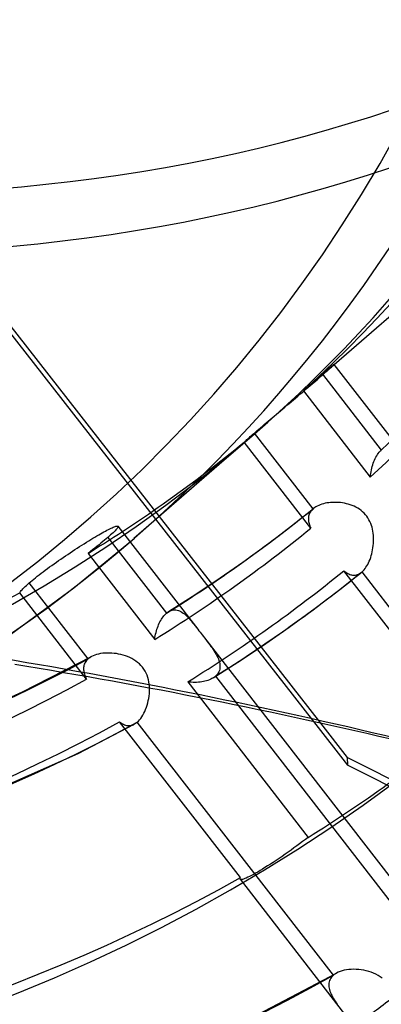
# Model space of a CAD drawing. Header units: millimetres. Extents: x -216 to 210, y -272 to 267.
# Tile 55 of 87: x 39 to 47, y -49 to -27. Entities that reach past the tile are written whole.
import ezdxf

# ---------------------------------------------------------------- set-up
doc = ezdxf.new("R2010")
doc.units = ezdxf.units.MM
doc.layers.add('MAIN-1', color=7, linetype='Continuous')

msp = doc.modelspace()

# ---------------------------------------------------------------- linework, layer by layer
at = {"layer": 'MAIN-1'}
for p, q in [((30.82071219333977, -23.81994631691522), (45.59064632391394, -42.7016688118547)), ((58.4126479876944, -24.00350437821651), (45.71269422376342, -35.00199057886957)), ((31.13241073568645, -24.05777242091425), (45.74252212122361, -42.73517926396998)), ((45.88185879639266, -34.83502921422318), (45.85252658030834, -34.86015298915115)), ((45.87521344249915, -34.85998365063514), (45.90257943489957, -34.83574697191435)), ((45.90927120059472, -34.81167258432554), (45.88185879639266, -34.83502921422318)), ((45.90257943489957, -34.83574697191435), (45.92780581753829, -34.81327235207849)), ((45.93458361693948, -34.7902381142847), (45.90927120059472, -34.81167258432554)), ((45.92780581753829, -34.81327235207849), (45.95070847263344, -34.7927213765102)), ((45.95760875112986, -34.77088647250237), (45.93458361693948, -34.7902381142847)), ((45.95070847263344, -34.7927213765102), (45.97116448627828, -34.77421383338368)), ((45.97816121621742, -34.75377337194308), (45.95760875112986, -34.77088647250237)), ((45.97116448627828, -34.77421383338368), (45.98916027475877, -34.75777002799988)), ((45.9960546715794, -34.73905204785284), (45.97816121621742, -34.75377337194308)), ((45.98916027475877, -34.75777002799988), (46.00469274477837, -34.74340448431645)), ((46.01119885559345, -34.72679665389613), (45.9960546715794, -34.73905204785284)), ((46.00469274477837, -34.74340448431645), (46.01776871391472, -34.73112798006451)), ((46.02360149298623, -34.71698078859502), (46.01119885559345, -34.72679665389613)), ((46.01776871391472, -34.73112798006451), (46.02838083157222, -34.72095160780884)), ((46.03329299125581, -34.7095680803), (46.02360149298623, -34.71698078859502)), ((46.02838083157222, -34.72095160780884), (46.03653826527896, -34.71288792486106)), ((46.04029289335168, -34.70452342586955), (46.03329299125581, -34.7095680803)), ((46.03653826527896, -34.71288792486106), (46.04223131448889, -34.70694624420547)), ((46.04462499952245, -34.70181515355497), (46.04029289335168, -34.70452342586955)), ((46.04223131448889, -34.70694624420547), (46.04547319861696, -34.7031391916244)), ((46.04631311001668, -34.70140828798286), (46.04462499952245, -34.70181515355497)), ((46.04547319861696, -34.7031391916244), (46.04631311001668, -34.70140828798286)), ((46.0463575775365, -34.70128016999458), (47.84238216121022, -37.01577330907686)), ((45.63855761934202, -35.04610391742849), (45.59611312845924, -35.08332578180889)), ((45.59969055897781, -35.09942192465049), (45.63917090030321, -35.06547006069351)), ((45.67928879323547, -35.01045222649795), (45.63855761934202, -35.04610391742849)), ((45.63917090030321, -35.06547006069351), (45.67681642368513, -35.03301365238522)), ((45.67681642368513, -35.03301365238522), (45.71249270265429, -35.00216365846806)), ((45.71802399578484, -34.97663214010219), (45.67928879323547, -35.01045222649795)), ((45.71249270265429, -35.00216365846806), (45.74789439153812, -34.97145243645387)), ((45.75460334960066, -34.94478746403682), (45.71802399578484, -34.97663214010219)), ((45.74789439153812, -34.97145243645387), (45.78204218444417, -34.94172271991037)), ((45.78885945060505, -34.91506368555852), (45.75460334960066, -34.94478746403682)), ((45.78204218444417, -34.94172271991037), (45.81476517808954, -34.91312999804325)), ((45.82146610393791, -34.88688336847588), (45.78885945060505, -34.91506368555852)), ((45.78886068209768, -34.91506424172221), (47.11002113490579, -36.61761086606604)), ((45.81476517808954, -34.91312999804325), (45.84588065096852, -34.88583185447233)), ((45.85252658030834, -34.86015298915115), (45.82146610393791, -34.88688336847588)), ((45.84588065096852, -34.88583185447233), (45.87521344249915, -34.85998365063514)), ((45.33284807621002, -35.32723310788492), (45.38012471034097, -35.28704262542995)), ((45.41070102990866, -35.2467762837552), (45.3615691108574, -35.29023972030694)), ((45.36163020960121, -35.29018334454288), (46.86185338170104, -37.22348364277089)), ((45.38012471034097, -35.28704262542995), (45.42648598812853, -35.2475701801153)), ((45.45893696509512, -35.20415816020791), (45.41070102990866, -35.2467762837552)), ((45.42648598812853, -35.2475701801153), (45.47177619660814, -35.2089393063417)), ((45.50602321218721, -35.16261384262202), (45.45893696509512, -35.20415816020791)), ((45.47177619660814, -35.2089393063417), (45.51584013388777, -35.17128579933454)), ((45.55176283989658, -35.12232654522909), (45.50602321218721, -35.16261384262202)), ((45.51584013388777, -35.17128579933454), (45.55852920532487, -35.13473745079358)), ((45.59611312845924, -35.08332578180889), (45.55176283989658, -35.12232654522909)), ((45.55852920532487, -35.13473745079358), (45.59969055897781, -35.09942192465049)), ((45.08985627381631, -35.53311076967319), (45.13862250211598, -35.49186036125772)), ((45.13862250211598, -35.49186036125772), (45.18751594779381, -35.4504715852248)), ((45.18751594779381, -35.4504715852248), (45.23633075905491, -35.40912287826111)), ((45.23633075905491, -35.40912287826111), (45.28484735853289, -35.36798651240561)), ((45.28484735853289, -35.36798651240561), (45.33284807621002, -35.32723310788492)), ((47.10208606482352, -36.62467239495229), (48.4310361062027, -35.33852313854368)), ((44.80321939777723, -35.77540396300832), (44.8511093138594, -35.7349092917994)), ((44.8511093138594, -35.7349092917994), (44.89889828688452, -35.69451872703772)), ((44.89889828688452, -35.69451872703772), (44.94636636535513, -35.65440002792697)), ((44.94636636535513, -35.65440002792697), (44.99357335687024, -35.61450548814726)), ((44.99357335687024, -35.61450548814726), (45.04143684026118, -35.57405053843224)), ((45.04143684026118, -35.57405053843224), (45.08985627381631, -35.53311076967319)), ((44.56981566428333, -35.97318714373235), (44.61496483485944, -35.93484481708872)), ((44.61496483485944, -35.93484481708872), (44.66109960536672, -35.89571773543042)), ((44.66109960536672, -35.89571773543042), (44.70799576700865, -35.85598674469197)), ((44.70799576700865, -35.85598674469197), (44.75544188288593, -35.81581985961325)), ((44.75544188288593, -35.81581985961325), (44.80321939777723, -35.77540396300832)), ((44.294357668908, -36.20880753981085), (44.32841371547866, -36.17945768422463)), ((44.32841371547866, -36.17945768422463), (44.36446175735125, -36.14848485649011)), ((44.36446175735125, -36.14848485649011), (44.40235925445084, -36.11599547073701)), ((44.40235925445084, -36.11599547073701), (44.44198018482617, -36.08211062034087)), ((44.44198018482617, -36.08211062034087), (44.48318340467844, -36.04693602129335)), ((44.48318340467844, -36.04693602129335), (44.52584054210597, -36.01059098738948)), ((44.52584054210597, -36.01059098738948), (44.56981566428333, -35.97318714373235)), ((44.20531393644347, -36.30741822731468), (41.56218887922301, -38.59643167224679)), ((44.05946839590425, -36.41558657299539), (44.07667294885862, -36.39991205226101)), ((44.07667294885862, -36.39991205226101), (44.09656552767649, -36.38200059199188)), ((44.09656552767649, -36.38200059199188), (44.11876596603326, -36.36217797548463)), ((44.11876596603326, -36.36217797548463), (44.14370972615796, -36.3401040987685)), ((44.14370972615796, -36.3401040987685), (44.17060528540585, -36.3164319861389)), ((44.17060528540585, -36.3164319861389), (44.19947249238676, -36.29115525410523)), ((44.19947249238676, -36.29115525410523), (44.23013638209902, -36.2644315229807)), ((44.23013638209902, -36.2644315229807), (44.2624196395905, -36.23641663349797)), ((45.57923444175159, -37.93336409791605), (44.26241946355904, -36.23641737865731)), ((44.2624196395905, -36.23641663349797), (44.294357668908, -36.20880753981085)), ((45.5291363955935, -38.36791933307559), (44.03318653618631, -36.44012594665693)), ((44.03337934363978, -36.43996116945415), (44.04504638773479, -36.42893361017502)), ((44.04504638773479, -36.42893361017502), (44.05946839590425, -36.41558657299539)), ((47.10332451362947, -36.62354547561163), (47.10465832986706, -36.62233926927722)), ((47.10465832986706, -36.62233926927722), (47.10599544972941, -36.62114392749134)), ((47.10599544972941, -36.62114392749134), (47.10733682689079, -36.61995862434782)), ((47.10733682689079, -36.61995862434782), (47.10867820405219, -36.61877992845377)), ((47.10867820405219, -36.61877992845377), (47.11002193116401, -36.61761292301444)), ((46.94254517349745, -36.87457763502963), (46.95690065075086, -36.84030330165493)), ((46.95690065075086, -36.84030330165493), (46.97223876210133, -36.80730592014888)), ((46.97223876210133, -36.80730592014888), (46.98849615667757, -36.77575495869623)), ((46.98849615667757, -36.77575495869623), (47.00556482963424, -36.74590940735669)), ((47.00556482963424, -36.74590940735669), (47.02340670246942, -36.71784416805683)), ((47.02340670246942, -36.71784416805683), (47.04199602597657, -36.69162779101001)), ((47.04199602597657, -36.69162779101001), (47.06130940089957, -36.66733060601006)), ((47.06130940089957, -36.66733060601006), (47.08131968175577, -36.64501855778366)), ((47.08131968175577, -36.64501855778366), (47.10199165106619, -36.62475746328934)), ((47.10199165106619, -36.62475746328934), (47.10332451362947, -36.62354547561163)), ((46.87845756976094, -37.10140541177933), (46.88638585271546, -37.06158500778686)), ((46.88638585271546, -37.06158500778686), (46.89545156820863, -37.0224381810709)), ((46.89545156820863, -37.0224381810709), (46.90562528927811, -36.98406105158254)), ((46.90562528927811, -36.98406105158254), (46.91688232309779, -36.94655606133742)), ((46.91688232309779, -36.94655606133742), (46.92919750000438, -36.91002936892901)), ((46.92919750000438, -36.91002936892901), (46.94254517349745, -36.87457763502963)), ((46.86185204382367, -37.22348256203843), (46.86615083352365, -37.18248281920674)), ((46.86615083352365, -37.18248281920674), (46.87169720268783, -37.14175457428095)), ((46.87169720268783, -37.14175457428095), (46.87845756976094, -37.10140541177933)), ((45.09798789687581, -38.31395853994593), (45.58963769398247, -37.92466385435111)), ((45.5792345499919, -37.93336326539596), (45.5600620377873, -37.9511709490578)), ((45.58098161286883, -37.93186119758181), (45.5792345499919, -37.93336326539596)), ((45.58274189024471, -37.93036294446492), (45.58098161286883, -37.93186119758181)), ((45.58451633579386, -37.92887098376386), (45.58274189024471, -37.93036294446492)), ((45.58630825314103, -37.92738296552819), (45.58451633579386, -37.92887098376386)), ((45.58811008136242, -37.92590441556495), (45.58630825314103, -37.92738296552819)), ((45.58992938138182, -37.92442980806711), (45.58811008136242, -37.92590441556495)), ((45.61559733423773, -37.90530479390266), (45.58992938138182, -37.92442980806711)), ((45.64343527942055, -37.8875164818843), (45.61559733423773, -37.90530479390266)), ((45.67334751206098, -37.87109560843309), (45.64343527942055, -37.8875164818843)), ((45.70524493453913, -37.85606160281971), (45.67334751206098, -37.87109560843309)), ((45.73902949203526, -37.84244011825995), (45.70524493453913, -37.85606160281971)), ((45.77461304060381, -37.83025306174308), (45.73902949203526, -37.84244011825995)), ((45.81189275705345, -37.81953021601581), (45.77461304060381, -37.83025306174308)), ((45.8505812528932, -37.81033507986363), (45.81189275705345, -37.81953021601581)), ((45.89047346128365, -37.80272188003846), (45.8505812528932, -37.81033507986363)), ((45.93142800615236, -37.7967026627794), (45.89047346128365, -37.80272188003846)), ((45.97331202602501, -37.79230624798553), (45.93142800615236, -37.7967026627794)), ((46.01598554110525, -37.78955059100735), (45.97331202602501, -37.79230624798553)), ((46.05931664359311, -37.788460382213), (46.01598554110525, -37.78955059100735)), ((46.10316726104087, -37.7890585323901), (46.05931664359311, -37.788460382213)), ((46.14740122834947, -37.79136299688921), (46.10316726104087, -37.7890585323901)), ((46.19191694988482, -37.79541822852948), (46.14740122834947, -37.79136299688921)), ((46.23656790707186, -37.80127223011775), (46.19191694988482, -37.79541822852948)), ((46.28119334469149, -37.80898761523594), (46.23656790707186, -37.80127223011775)), ((46.32564292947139, -37.81861899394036), (46.28119334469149, -37.80898761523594)), ((46.36975450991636, -37.83021646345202), (46.32564292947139, -37.81861899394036)), ((46.41336828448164, -37.84383850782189), (46.36975450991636, -37.83021646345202)), ((46.45633391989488, -37.85954304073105), (46.41336828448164, -37.84383850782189)), ((46.49846893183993, -37.87738530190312), (46.45633391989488, -37.85954304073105)), ((46.53957241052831, -37.89743393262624), (46.49846893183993, -37.87738530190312)), ((46.57948785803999, -37.91974176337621), (46.53957241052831, -37.89743393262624)), ((46.61804174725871, -37.9443743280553), (46.57948785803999, -37.91974176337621)), ((46.65507332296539, -37.97138763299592), (46.61804174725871, -37.9443743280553)), ((45.4730405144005, -38.14202666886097), (45.47275632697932, -38.16582653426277)), ((45.47275632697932, -38.16582653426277), (45.47423064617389, -38.19001510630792)), ((45.47513446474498, -38.118634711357), (45.4730405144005, -38.14202666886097)), ((45.47907904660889, -38.0956641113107), (45.47513446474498, -38.118634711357)), ((45.48492599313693, -38.07314026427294), (45.47907904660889, -38.0956641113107)), ((45.49269631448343, -38.05112814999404), (45.48492599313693, -38.07314026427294)), ((45.50236905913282, -38.02975882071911), (45.49269631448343, -38.05112814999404)), ((45.51394299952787, -38.00905394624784), (45.50236905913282, -38.02975882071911)), ((45.52741506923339, -37.98904237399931), (45.51394299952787, -38.00905394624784)), ((45.54278785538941, -37.9697391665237), (45.52741506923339, -37.98904237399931)), ((45.5600620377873, -37.9511709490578), (45.54278785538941, -37.9697391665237)), ((46.69041096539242, -38.00084225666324), (46.65507332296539, -37.97138763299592)), ((46.72359594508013, -38.03248023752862), (46.69041096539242, -38.00084225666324)), ((46.75433079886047, -38.06603290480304), (46.72359594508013, -38.03248023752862)), ((46.78262932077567, -38.10145909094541), (46.75433079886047, -38.06603290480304)), ((46.80849869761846, -38.13871572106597), (46.78262932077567, -38.10145909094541)), ((46.83194941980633, -38.17777058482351), (46.80849869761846, -38.13871572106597)), ((40.98931695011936, -38.3976047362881), (41.02005384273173, -38.38211127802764)), ((41.02005384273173, -38.38211127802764), (41.04865470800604, -38.36822013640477)), ((41.04865470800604, -38.36822013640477), (41.07494159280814, -38.35603521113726)), ((41.07494159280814, -38.35603521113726), (41.09883391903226, -38.34559821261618)), ((41.09883391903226, -38.34559821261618), (41.12031428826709, -38.33689971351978)), ((41.12031428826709, -38.33689971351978), (41.1393629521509, -38.32993181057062)), ((41.1393629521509, -38.32993181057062), (41.15596963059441, -38.32467942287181)), ((41.17070913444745, -38.38730499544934), (41.15512416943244, -38.40504490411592)), ((41.15596963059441, -38.32467942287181), (41.17011031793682, -38.32113451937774)), ((41.17011031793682, -38.32113451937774), (41.18178038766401, -38.31929135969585)), ((41.18326415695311, -38.37162073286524), (41.17070913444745, -38.38730499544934)), ((41.18178038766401, -38.31929135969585), (41.19095348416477, -38.31913352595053)), ((41.1928134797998, -38.35798700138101), (41.18326415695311, -38.37162073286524)), ((41.19095348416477, -38.31913352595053), (41.19763161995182, -38.32065389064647)), ((41.19941445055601, -38.34640053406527), (41.1928134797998, -38.35798700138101)), ((41.19763161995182, -38.32065389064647), (41.20193704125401, -38.32389545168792)), ((41.20310313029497, -38.3368607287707), (41.19941445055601, -38.34640053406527)), ((41.20193704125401, -38.32389545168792), (41.20392835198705, -38.32935745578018)), ((41.20211812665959, -38.3239510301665), (42.99360993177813, -40.63259979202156)), ((41.20392835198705, -38.32935745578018), (41.20310313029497, -38.3368607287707)), ((44.59870481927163, -38.69389623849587), (45.09798789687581, -38.31395853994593)), ((45.47423064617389, -38.19001510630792), (45.47741786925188, -38.21457922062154)), ((45.47741786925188, -38.21457922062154), (45.4822709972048, -38.23949980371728)), ((45.4822709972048, -38.23949980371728), (45.48874255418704, -38.26476149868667)), ((45.48874255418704, -38.26476149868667), (45.49675063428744, -38.29026688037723)), ((45.49675063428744, -38.29026688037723), (45.50620406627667, -38.31596925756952)), ((45.50620406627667, -38.31596925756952), (45.51702553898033, -38.34185291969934)), ((45.51702553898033, -38.34185291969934), (45.52913678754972, -38.36791950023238)), ((46.85298962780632, -38.2185731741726), (46.83194941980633, -38.17777058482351)), ((46.87148472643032, -38.26071132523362), (46.85298962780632, -38.2185731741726)), ((46.88742058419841, -38.30381095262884), (46.87148472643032, -38.26071132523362)), ((46.90090942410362, -38.34772385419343), (46.88742058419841, -38.30381095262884)), ((46.91205120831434, -38.39228066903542), (46.90090942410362, -38.34772385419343)), ((40.21000832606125, -39.70455823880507), (41.56264808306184, -38.59603234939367)), ((40.59387187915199, -38.62286728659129), (40.64059219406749, -38.59462619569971)), ((40.64059219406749, -38.59462619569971), (40.68568360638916, -38.56768232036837)), ((40.68568360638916, -38.56768232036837), (40.72897960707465, -38.54212304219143)), ((40.72897960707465, -38.54212304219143), (40.77029996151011, -38.51804939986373)), ((40.77029996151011, -38.51804939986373), (40.8100052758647, -38.49525054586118)), ((40.8100052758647, -38.49525054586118), (40.84867412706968, -38.47339795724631)), ((40.84867412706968, -38.47339795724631), (40.88612048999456, -38.45259540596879)), ((40.88612048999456, -38.45259540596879), (40.92216685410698, -38.4329568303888)), ((40.9395807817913, -38.60508554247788), (40.90255741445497, -38.63633292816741)), ((40.92216685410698, -38.4329568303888), (40.95662484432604, -38.41459083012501)), ((40.97397835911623, -38.57556668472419), (40.9395807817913, -38.60508554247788)), ((40.95662484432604, -38.41459083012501), (40.98931695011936, -38.3976047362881)), ((41.00628229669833, -38.54731549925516), (40.97397835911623, -38.57556668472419)), ((40.97397948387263, -38.57556650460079), (42.29079446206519, -40.27251322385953)), ((41.03675403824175, -38.52010682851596), (41.00628229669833, -38.54731549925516)), ((41.06520540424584, -38.49409117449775), (41.03675403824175, -38.52010682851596)), ((41.09145100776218, -38.46942094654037), (41.06520540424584, -38.49409117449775)), ((41.11531258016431, -38.44625611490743), (41.09145100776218, -38.46942094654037)), ((41.13659812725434, -38.4247438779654), (41.11531258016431, -38.44625611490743)), ((41.15512416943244, -38.40504490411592), (41.13659812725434, -38.4247438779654)), ((46.92095771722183, -38.43732645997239), (46.91205120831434, -38.39228066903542)), ((46.92772700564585, -38.48270012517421), (46.92095771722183, -38.43732645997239)), ((46.93247746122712, -38.52823872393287), (46.92772700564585, -38.48270012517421)), ((46.93531231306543, -38.57398306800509), (46.93247746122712, -38.52823872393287)), ((46.93632358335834, -38.62005002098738), (46.93531231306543, -38.57398306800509)), ((40.23594499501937, -38.84847359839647), (40.28908394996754, -38.81401024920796)), ((40.28908394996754, -38.81401024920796), (40.34189764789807, -38.78007849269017)), ((40.34189764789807, -38.78007849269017), (40.39416371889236, -38.74682226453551)), ((40.39416371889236, -38.74682226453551), (40.44566813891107, -38.71437469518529)), ((40.44566813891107, -38.71437469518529), (40.49623765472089, -38.68283663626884)), ((40.49623765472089, -38.68283663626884), (40.54569489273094, -38.65230004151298)), ((40.54569489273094, -38.65230004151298), (40.59387187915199, -38.62286728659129)), ((40.68368515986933, -38.81342863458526), (40.63428348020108, -38.85200577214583)), ((40.73142399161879, -38.77570944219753), (40.68368515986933, -38.81342863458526)), ((40.77748651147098, -38.73891313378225), (40.73142399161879, -38.77570944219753)), ((40.82127745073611, -38.70343278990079), (40.77748651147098, -38.73891313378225)), ((40.86306905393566, -38.66916475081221), (40.82127745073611, -38.70343278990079)), ((40.90255741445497, -38.63633292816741), (40.86306905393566, -38.66916475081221)), ((44.00150981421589, -39.12739888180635), (44.59870481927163, -38.69389623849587)), ((46.91558302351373, -38.85019261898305), (46.92301349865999, -38.8046685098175)), ((46.92301349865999, -38.8046685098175), (46.92885175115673, -38.75875193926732)), ((46.92885175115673, -38.75875193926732), (46.93304434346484, -38.71257834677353)), ((46.93304434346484, -38.71257834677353), (46.93555009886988, -38.66629441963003)), ((46.93555009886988, -38.66629441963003), (46.93632358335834, -38.62005002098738)), ((39.92264631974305, -39.0581223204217), (39.97323853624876, -39.02347549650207)), ((39.97323853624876, -39.02347549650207), (40.02463246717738, -38.98860971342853)), ((40.02463246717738, -38.98860971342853), (40.07682569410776, -38.95353088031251)), ((40.07682569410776, -38.95353088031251), (40.12959114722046, -38.9183793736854)), ((40.12959114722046, -38.9183793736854), (40.18270550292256, -38.88331316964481)), ((40.18270550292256, -38.88331316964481), (40.23594499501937, -38.84847359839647)), ((40.58342579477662, -38.89127041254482), (40.53138184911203, -38.93101906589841)), ((40.53146403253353, -38.93098823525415), (42.02741389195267, -40.8587816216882)), ((40.63428348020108, -38.85200577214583), (40.58342579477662, -38.89127041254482)), ((46.85642583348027, -39.06545162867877), (46.87099012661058, -39.02469364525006)), ((46.87099012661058, -39.02469364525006), (46.88424103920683, -38.98263701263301)), ((46.88424103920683, -38.98263701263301), (46.89612448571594, -38.93941698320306)), ((46.89612448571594, -38.93941698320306), (46.90659819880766, -38.89517332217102)), ((46.90659819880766, -38.89517332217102), (46.91558302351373, -38.85019261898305)), ((39.62035832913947, -39.2725352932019), (39.66957676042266, -39.23668030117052)), ((39.66957676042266, -39.23668030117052), (39.71956478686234, -39.20067306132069)), ((39.71956478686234, -39.20067306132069), (39.77009540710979, -39.16466277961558)), ((39.77009540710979, -39.16466277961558), (39.82094066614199, -39.12879948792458)), ((39.82094066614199, -39.12879948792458), (39.87186695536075, -39.09323709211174)), ((39.87186695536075, -39.09323709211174), (39.92264631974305, -39.0581223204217)), ((43.39511857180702, -39.5500350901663), (44.00150981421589, -39.12739888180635)), ((46.7446530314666, -39.27382492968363), (46.76575478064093, -39.24436507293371)), ((46.76575478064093, -39.24436507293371), (46.78597505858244, -39.21257718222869)), ((46.78597505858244, -39.21257718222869), (46.80526911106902, -39.17854524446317)), ((46.80526911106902, -39.17854524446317), (46.82351905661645, -39.14251163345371)), ((46.82351905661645, -39.14251163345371), (46.84058616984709, -39.10476776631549)), ((46.84058616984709, -39.10476776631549), (46.85642583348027, -39.06545162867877)), ((39.31439803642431, -39.50762711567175), (39.35289300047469, -39.47659531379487)), ((39.35289300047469, -39.47659531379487), (39.39334455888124, -39.44452056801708)), ((39.39334455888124, -39.44452056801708), (39.43562955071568, -39.41152149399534)), ((39.43562955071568, -39.41152149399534), (39.47961160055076, -39.37770958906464)), ((39.47961160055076, -39.37770958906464), (39.52516094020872, -39.34319165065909)), ((39.52516094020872, -39.34319165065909), (39.57214405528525, -39.30808991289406)), ((39.57214405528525, -39.30808991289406), (39.62035832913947, -39.2725352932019)), ((46.15091286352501, -39.76256821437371), (46.66573550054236, -39.35637617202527)), ((46.268679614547, -39.32095325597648), (46.29043417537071, -39.33834224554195)), ((48.97140480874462, -42.8038850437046), (46.26868101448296, -39.32095209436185)), ((46.29043417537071, -39.33834224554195), (46.31226959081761, -39.35430979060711)), ((46.31226959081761, -39.35430979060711), (46.33417370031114, -39.36874776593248)), ((46.33417370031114, -39.36874776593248), (46.35614251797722, -39.38157628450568)), ((46.35614251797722, -39.38157628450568), (46.378170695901, -39.39272883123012)), ((46.378170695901, -39.39272883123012), (46.40026422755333, -39.40213720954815)), ((46.40026422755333, -39.40213720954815), (46.42242106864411, -39.40972925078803)), ((46.42242106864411, -39.40972925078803), (46.44464721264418, -39.41544006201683)), ((46.44464721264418, -39.41544006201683), (46.4669410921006, -39.41920036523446)), ((46.4669410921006, -39.41920036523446), (46.48930492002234, -39.42094472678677)), ((46.48930492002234, -39.42094472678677), (46.51171240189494, -39.42059783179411)), ((46.51171240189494, -39.42059783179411), (46.53409109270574, -39.41811619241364)), ((46.53409109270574, -39.41811619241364), (46.55641997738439, -39.41344583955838)), ((46.55641997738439, -39.41344583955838), (46.57868137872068, -39.40654312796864)), ((46.57868137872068, -39.40654312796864), (46.60083565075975, -39.39737734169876)), ((46.60083565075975, -39.39737734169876), (46.62273797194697, -39.38596613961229)), ((46.62273797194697, -39.38596613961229), (46.64435629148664, -39.37232229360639)), ((46.64435629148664, -39.37232229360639), (46.66565825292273, -39.35643976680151)), ((46.66565825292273, -39.35643976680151), (46.66747053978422, -39.35497194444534)), ((46.66747053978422, -39.35497194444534), (46.66928378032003, -39.35348677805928)), ((46.66928378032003, -39.35348677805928), (46.67109136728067, -39.35198566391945)), ((46.67109136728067, -39.35198566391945), (46.67289565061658, -39.35047038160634)), ((46.67289565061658, -39.35047038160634), (46.67470088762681, -39.3489344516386)), ((46.67470088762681, -39.3489344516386), (46.67650047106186, -39.34738587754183)), ((46.67650047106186, -39.34738587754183), (46.69998325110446, -39.32541773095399)), ((51.06497616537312, -45.00270305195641), (46.67650185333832, -39.34738532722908)), ((46.69998325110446, -39.32541773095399), (46.72271316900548, -39.30087016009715)), ((46.72271316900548, -39.30087016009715), (46.7446530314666, -39.27382492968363)), ((38.79745757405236, -40.73929017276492), (40.21000832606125, -39.70455823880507)), ((39.07209517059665, -39.72402197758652), (39.09568917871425, -39.70020893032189)), ((39.09568917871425, -39.70020893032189), (39.12151439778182, -39.67516021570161)), ((39.12151439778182, -39.67516021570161), (39.14962514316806, -39.6488975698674)), ((39.14962514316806, -39.6488975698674), (39.17983841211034, -39.62158124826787)), ((39.17983841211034, -39.62158124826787), (39.21198019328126, -39.59336143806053)), ((39.21198019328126, -39.59336143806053), (39.24381399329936, -39.56612529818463)), ((40.53314117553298, -41.29590911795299), (39.21198072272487, -39.59336249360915)), ((39.24381399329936, -39.56612529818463), (39.27799464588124, -39.53750847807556)), ((39.27799464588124, -39.53750847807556), (39.31439803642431, -39.50762711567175)), ((42.87002587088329, -39.89869975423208), (43.39511857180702, -39.5500350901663)), ((40.49825594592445, -41.75006873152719), (38.99803277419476, -39.81676843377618)), ((38.9982460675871, -39.81662962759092), (39.00701429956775, -39.80187788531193)), ((39.00701429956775, -39.80187788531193), (39.01882116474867, -39.78517266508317)), ((39.01882116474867, -39.78517266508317), (39.03371358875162, -39.76652861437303)), ((39.03371358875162, -39.76652861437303), (39.05160696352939, -39.7460490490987)), ((39.05160696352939, -39.7460490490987), (39.07209517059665, -39.72402197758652)), ((42.3377311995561, -40.23765181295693), (42.87002587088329, -39.89869975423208)), ((45.62820638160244, -40.15904902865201), (46.15091286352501, -39.76256821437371)), ((42.19554008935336, -40.38224646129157), (42.21350831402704, -40.35696190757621)), ((42.21350831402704, -40.35696190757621), (42.23204944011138, -40.33328972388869)), ((42.23204944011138, -40.33328972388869), (42.25113587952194, -40.31128251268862)), ((42.25113587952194, -40.31128251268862), (42.27073622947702, -40.29099287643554)), ((42.27073622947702, -40.29099287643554), (42.29079326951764, -40.27251331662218)), ((42.29079326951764, -40.27251331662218), (42.2986508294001, -40.26587392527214)), ((42.2986508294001, -40.26587392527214), (42.30654459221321, -40.25953460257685)), ((42.30654459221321, -40.25953460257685), (42.31447169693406, -40.25349452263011)), ((42.31447169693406, -40.25349452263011), (42.32243449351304, -40.24775876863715)), ((42.32243449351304, -40.24775876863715), (42.33042872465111, -40.24232060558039)), ((42.33042872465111, -40.24232060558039), (42.33845578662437, -40.23718594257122)), ((42.33845578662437, -40.23718594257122), (42.36531360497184, -40.22228947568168)), ((42.36531360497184, -40.22228947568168), (42.39246345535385, -40.21070164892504)), ((42.39246345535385, -40.21070164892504), (42.41986940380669, -40.20241979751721)), ((42.41986940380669, -40.20241979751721), (42.44744517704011, -40.19744214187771)), ((42.44744517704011, -40.19744214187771), (42.47498273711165, -40.19575928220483)), ((42.47498273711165, -40.19575928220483), (42.5024427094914, -40.1972805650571)), ((42.5024427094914, -40.1972805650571), (42.52982563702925, -40.20190924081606)), ((42.52982563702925, -40.20190924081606), (42.55713536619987, -40.20955281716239)), ((42.55713536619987, -40.20955281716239), (42.58436583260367, -40.22011263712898)), ((42.58436583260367, -40.22011263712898), (42.61150994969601, -40.23348864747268)), ((42.61150994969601, -40.23348864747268), (42.63844888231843, -40.24949127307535)), ((42.63844888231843, -40.24949127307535), (42.66519015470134, -40.267947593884)), ((42.66519015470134, -40.267947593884), (42.69177180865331, -40.28869460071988)), ((42.69177180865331, -40.28869460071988), (42.71824370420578, -40.3115837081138)), ((42.71824370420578, -40.3115837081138), (42.74464057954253, -40.33645425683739)), ((42.74464057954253, -40.33645425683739), (42.77101559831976, -40.36315200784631)), ((42.77101559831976, -40.36315200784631), (42.79740445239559, -40.39151877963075)), ((45.03934744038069, -40.58642372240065), (45.62820638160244, -40.15904902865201)), ((42.08895950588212, -40.59820445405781), (42.1017644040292, -40.56391197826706)), ((42.1017644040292, -40.56391197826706), (42.11545820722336, -40.53059079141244)), ((42.11545820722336, -40.53059079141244), (42.13001148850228, -40.49832379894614)), ((42.13001148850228, -40.49832379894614), (42.1453716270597, -40.46719491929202)), ((42.1453716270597, -40.46719491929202), (42.16144461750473, -40.43741542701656)), ((42.16144461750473, -40.43741542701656), (42.17817616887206, -40.40908087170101)), ((42.17817616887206, -40.40908087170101), (42.19554008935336, -40.38224646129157)), ((42.79740445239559, -40.39151877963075), (42.82398397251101, -40.42152963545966)), ((42.82398397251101, -40.42152963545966), (42.85093650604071, -40.45319757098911)), ((42.85093650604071, -40.45319757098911), (42.8783225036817, -40.48640348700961)), ((42.8783225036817, -40.48640348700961), (42.90620425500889, -40.52103432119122)), ((42.90620425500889, -40.52103432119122), (42.93464221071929, -40.55697758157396)), ((42.93464221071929, -40.55697758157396), (42.96368735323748, -40.59411143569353)), ((44.44156816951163, -41.00313386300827), (45.03934744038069, -40.58642372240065)), ((42.03292119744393, -40.81988746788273), (42.03959868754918, -40.78143488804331)), ((42.03959868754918, -40.78143488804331), (42.04739211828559, -40.74348339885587)), ((42.04739211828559, -40.74348339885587), (42.05626123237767, -40.70610672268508)), ((42.05626123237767, -40.70610672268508), (42.0661699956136, -40.66937925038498)), ((42.0661699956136, -40.66937925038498), (42.0770828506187, -40.63338487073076)), ((42.0770828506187, -40.63338487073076), (42.08895950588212, -40.59820445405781)), ((42.96368735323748, -40.59411143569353), (42.99329758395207, -40.63218036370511)), ((42.99329758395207, -40.63218036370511), (43.01799683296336, -40.66398519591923)), ((43.01799683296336, -40.66398519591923), (43.0428308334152, -40.69598529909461)), ((43.0428308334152, -40.69598529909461), (43.06779393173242, -40.72817133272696)), ((43.06779393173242, -40.72817133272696), (43.0928800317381, -40.76052061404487)), ((43.0928800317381, -40.76052061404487), (43.11808913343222, -40.79301662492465)), ((43.11808913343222, -40.79301662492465), (43.14340192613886, -40.82563286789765)), ((42.02741349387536, -40.85878235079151), (42.03292119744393, -40.81988746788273)), ((43.14260105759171, -40.82460219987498), (48.37361649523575, -47.56568075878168)), ((43.14340192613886, -40.82563286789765), (43.17351384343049, -40.86449192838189)), ((43.17351384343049, -40.86449192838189), (43.20306448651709, -40.9028574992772)), ((43.20306448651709, -40.9028574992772), (43.23191697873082, -40.94072420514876)), ((43.23191697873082, -40.94072420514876), (43.25993113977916, -40.97807580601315)), ((43.25993113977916, -40.97807580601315), (43.28697244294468, -41.01490540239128)), ((43.28697244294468, -41.01490540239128), (43.31293265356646, -41.0512522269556)), ((43.8933491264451, -41.3683767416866), (44.44156816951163, -41.00313386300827)), ((39.06175934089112, -42.03358110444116), (40.6063322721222, -41.2458565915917)), ((40.59387562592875, -41.25284768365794), (40.58074332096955, -41.26080660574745)), ((40.60748354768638, -41.2452165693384), (40.59387562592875, -41.25284768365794)), ((40.6437788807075, -41.22747236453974), (40.60748354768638, -41.2452165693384)), ((40.68286221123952, -41.211846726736), (40.6437788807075, -41.22747236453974)), ((40.72458146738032, -41.19836072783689), (40.68286221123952, -41.211846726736)), ((40.76859670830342, -41.1870781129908), (40.72458146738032, -41.19836072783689)), ((40.81442831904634, -41.17807296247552), (40.76859670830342, -41.1870781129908)), ((40.86185035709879, -41.17134942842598), (40.81442831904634, -41.17807296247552)), ((40.91062557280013, -41.16688967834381), (40.86185035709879, -41.17134942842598)), ((40.9605313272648, -41.16469551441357), (40.91062557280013, -41.16688967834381)), ((41.01133793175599, -41.16475679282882), (40.9605313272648, -41.16469551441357)), ((41.06280336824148, -41.1670697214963), (41.01133793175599, -41.16475679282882)), ((41.11458572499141, -41.17163030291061), (41.06280336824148, -41.1670697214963)), ((41.16642278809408, -41.17843772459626), (41.11458572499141, -41.17163030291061)), ((41.21807935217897, -41.18749016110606), (41.16642278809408, -41.17843772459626)), ((41.26932872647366, -41.19879595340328), (41.21807935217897, -41.18749016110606)), ((41.31993049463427, -41.21235727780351), (41.26932872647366, -41.19879595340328)), ((41.3696589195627, -41.22816843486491), (41.31993049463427, -41.21235727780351)), ((41.41828305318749, -41.24623433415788), (41.3696589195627, -41.22816843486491)), ((41.4658930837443, -41.26671425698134), (41.41828305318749, -41.24623433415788)), ((43.31293265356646, -41.0512522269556), (43.33780856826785, -41.08734550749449)), ((43.33780856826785, -41.08734550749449), (43.36144638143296, -41.12320141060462)), ((43.36144638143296, -41.12320141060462), (43.38367069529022, -41.15881004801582)), ((43.38367069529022, -41.15881004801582), (43.40430420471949, -41.19415327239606)), ((43.40430420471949, -41.19415327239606), (43.42317386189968, -41.22921636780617)), ((43.42317386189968, -41.22921636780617), (43.44010331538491, -41.26398696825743)), ((40.43589397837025, -41.46418282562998), (40.43290959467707, -41.48825046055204)), ((40.44087466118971, -41.44060337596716), (40.43589397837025, -41.46418282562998)), ((40.44789118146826, -41.41758519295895), (40.44087466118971, -41.44060337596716)), ((40.45694268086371, -41.39529761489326), (40.44789118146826, -41.41758519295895)), ((40.46804114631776, -41.37376942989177), (40.45694268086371, -41.39529761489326)), ((40.48119716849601, -41.35304003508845), (40.46804114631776, -41.37376942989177)), ((40.49642324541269, -41.33313065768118), (40.48119716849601, -41.35304003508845)), ((40.51373378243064, -41.31407739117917), (40.49642324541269, -41.33313065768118)), ((40.53314267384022, -41.29591067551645), (40.51373378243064, -41.31407739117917)), ((40.54427966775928, -41.28664895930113), (40.53314267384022, -41.29591067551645)), ((40.55593491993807, -41.27770863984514), (40.54427966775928, -41.28664895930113)), ((40.56809184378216, -41.2690959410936), (40.55593491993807, -41.27770863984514)), ((40.58074332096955, -41.26080660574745), (40.56809184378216, -41.2690959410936)), ((41.51243519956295, -41.28976225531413), (41.4658930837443, -41.26671425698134)), ((41.55764030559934, -41.31546252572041), (41.51243519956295, -41.28976225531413)), ((41.60123218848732, -41.34389170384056), (41.55764030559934, -41.31546252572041)), ((41.64293844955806, -41.37512972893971), (41.60123218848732, -41.34389170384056)), ((41.68241394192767, -41.40919369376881), (41.64293844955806, -41.37512972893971)), ((41.71904020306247, -41.44574098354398), (41.68241394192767, -41.40919369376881)), ((41.75268011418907, -41.48471109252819), (41.71904020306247, -41.44574098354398)), ((43.33769794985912, -41.72353994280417), (43.8933491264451, -41.3683767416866)), ((43.44010331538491, -41.26398696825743), (43.45490916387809, -41.29844406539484)), ((43.45490916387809, -41.29844406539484), (43.46739710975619, -41.33249192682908)), ((43.46739710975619, -41.33249192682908), (43.47741133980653, -41.36607015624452)), ((43.47741133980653, -41.36607015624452), (43.48480772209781, -41.39913494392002)), ((43.48480772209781, -41.39913494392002), (43.48945159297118, -41.4316419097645)), ((43.48945159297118, -41.4316419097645), (43.49119456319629, -41.46355372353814)), ((43.49119456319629, -41.46355372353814), (43.48989866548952, -41.49482505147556)), ((40.43290959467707, -41.48825046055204), (40.4318499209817, -41.51277900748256)), ((40.4318499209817, -41.51277900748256), (40.43265423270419, -41.53773662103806)), ((40.43265423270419, -41.53773662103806), (40.43525094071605, -41.56309933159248)), ((40.43525094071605, -41.56309933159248), (40.43957932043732, -41.58883199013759)), ((40.43957932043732, -41.58883199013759), (40.445574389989, -41.61491253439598)), ((40.445574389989, -41.61491253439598), (40.45316878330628, -41.64131766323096)), ((40.45316878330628, -41.64131766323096), (40.46230446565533, -41.66805209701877)), ((40.46230446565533, -41.66805209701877), (40.47291032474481, -41.69510136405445)), ((40.47291032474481, -41.69510136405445), (40.48491998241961, -41.7224474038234)), ((41.78326174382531, -41.52610858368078), (41.75268011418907, -41.48471109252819)), ((41.81072116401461, -41.56993922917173), (41.78326174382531, -41.52610858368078)), ((41.83496903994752, -41.61614971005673), (41.81072116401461, -41.56993922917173)), ((41.85566367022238, -41.66397185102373), (41.83496903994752, -41.61614971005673)), ((41.87283533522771, -41.71299923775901), (41.85566367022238, -41.66397185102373)), ((43.38026287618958, -41.69310159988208), (43.3722137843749, -41.69951721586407)), ((43.38806249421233, -41.68653357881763), (43.38026287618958, -41.69310159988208)), ((43.38806187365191, -41.68653445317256), (47.77653618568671, -47.34185217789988)), ((43.4127531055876, -41.66294954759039), (43.38806249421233, -41.68653357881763)), ((43.43408017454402, -41.63791772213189), (43.4127531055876, -41.66294954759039)), ((43.45203559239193, -41.61149192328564), (43.43408017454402, -41.63791772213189)), ((43.4665784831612, -41.58379910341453), (43.45203559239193, -41.61149192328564)), ((43.47768176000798, -41.55507481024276), (43.4665784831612, -41.58379910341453)), ((43.48542371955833, -41.52539009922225), (43.47768176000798, -41.55507481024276)), ((43.48989866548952, -41.49482505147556), (43.48542371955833, -41.52539009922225)), ((40.48491998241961, -41.7224474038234), (40.49825479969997, -41.75006751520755)), ((41.8866392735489, -41.7630289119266), (41.87283533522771, -41.71299923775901)), ((41.89723637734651, -41.81386064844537), (41.8866392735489, -41.7630289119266)), ((41.90477953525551, -41.86528970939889), (41.89723637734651, -41.81386064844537)), ((41.90942619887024, -41.91716663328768), (41.90477953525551, -41.86528970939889)), ((41.91134311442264, -41.96954285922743), (41.90942619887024, -41.91716663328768)), ((42.76695851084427, -41.81181438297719), (45.46968230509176, -45.29474733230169)), ((42.80736690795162, -41.81658587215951), (42.7669596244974, -41.81181375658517)), ((42.84775815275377, -41.81996087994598), (42.80736690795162, -41.81658587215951)), ((42.88802614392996, -41.82194031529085), (42.84775815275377, -41.81996087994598)), ((42.92805705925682, -41.82252380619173), (42.88802614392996, -41.82194031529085)), ((42.9676488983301, -41.82171360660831), (42.92805705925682, -41.82252380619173)), ((43.00662564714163, -41.81952277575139), (42.9676488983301, -41.82171360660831)), ((43.04487951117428, -41.81594827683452), (43.00662564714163, -41.81952277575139)), ((43.08231260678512, -41.81100314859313), (43.04487951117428, -41.81594827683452)), ((43.11881904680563, -41.8046893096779), (43.08231260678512, -41.81100314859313)), ((43.15429386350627, -41.79701169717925), (43.11881904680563, -41.8046893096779)), ((43.18863634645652, -41.78797537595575), (43.15429386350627, -41.79701169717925)), ((43.22169548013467, -41.777602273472), (43.18863634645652, -41.78797537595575)), ((43.25319089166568, -41.76596176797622), (43.22169548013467, -41.777602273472)), ((43.28303862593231, -41.75308027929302), (43.25319089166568, -41.76596176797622)), ((43.31117233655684, -41.73897279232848), (43.28303862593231, -41.75308027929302)), ((43.33752472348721, -41.72365842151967), (43.31117233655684, -41.73897279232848)), ((43.34656312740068, -41.7178532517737), (43.33752472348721, -41.72365842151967)), ((43.35535917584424, -41.71189332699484), (43.34656312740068, -41.7178532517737)), ((43.36391191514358, -41.70578277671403), (43.35535917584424, -41.71189332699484)), ((43.3722137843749, -41.69951721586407), (43.36391191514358, -41.70578277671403)), ((37.4556698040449, -42.75167378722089), (39.06175934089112, -42.03358110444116)), ((41.89376462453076, -42.18014332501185), (41.90174614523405, -42.12775258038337)), ((41.90174614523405, -42.12775258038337), (41.90740259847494, -42.07504743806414)), ((41.90740259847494, -42.07504743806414), (41.91063657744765, -42.0222387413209)), ((41.91063657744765, -42.0222387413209), (41.91134311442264, -41.96954285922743)), ((41.84097384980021, -42.38120987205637), (41.85702431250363, -42.33289825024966)), ((41.85702431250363, -42.33289825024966), (41.87125929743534, -42.28308907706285)), ((41.87125929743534, -42.28308907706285), (41.88356586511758, -42.23201073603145)), ((41.88356586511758, -42.23201073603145), (41.89376462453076, -42.18014332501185)), ((41.73721299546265, -42.59340688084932), (41.76064171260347, -42.55571329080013)), ((41.76064171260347, -42.55571329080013), (41.78292349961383, -42.51530449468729)), ((41.78292349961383, -42.51530449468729), (41.80382198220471, -42.47260119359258)), ((41.80382198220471, -42.47260119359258), (41.82320324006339, -42.42784003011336)), ((41.82320324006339, -42.42784003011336), (41.84097384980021, -42.38120987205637)), ((40.30946011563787, -43.4167408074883), (41.56975021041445, -42.75935966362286)), ((41.23978310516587, -42.70565660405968), (41.26148375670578, -42.72237040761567)), ((43.94912121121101, -46.19711299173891), (41.23978400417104, -42.70565750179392)), ((41.26148375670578, -42.72237040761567), (41.28318498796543, -42.73743311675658)), ((41.28318498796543, -42.73743311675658), (41.30491969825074, -42.7507936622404)), ((41.30491969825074, -42.7507936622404), (41.32669711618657, -42.76240240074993)), ((41.32669711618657, -42.76240240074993), (41.34852977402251, -42.77220073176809)), ((41.34852977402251, -42.77220073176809), (41.37042029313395, -42.78013049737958)), ((41.37042029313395, -42.78013049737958), (41.3923882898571, -42.78614450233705)), ((41.3923882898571, -42.78614450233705), (41.41443308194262, -42.7901836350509)), ((41.41443308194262, -42.7901836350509), (41.43657002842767, -42.79219066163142)), ((41.43657002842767, -42.79219066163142), (41.45879698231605, -42.792114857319)), ((41.45879698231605, -42.792114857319), (41.48104803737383, -42.78991572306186)), ((41.48104803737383, -42.78991572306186), (41.50328739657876, -42.78556530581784)), ((41.50328739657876, -42.78556530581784), (41.52550678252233, -42.77903368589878)), ((41.52550678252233, -42.77903368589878), (41.54769127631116, -42.77029288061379)), ((41.54769127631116, -42.77029288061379), (41.56974544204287, -42.75936048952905)), ((41.56974544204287, -42.75936048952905), (41.58055722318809, -42.75316756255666)), ((41.58055722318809, -42.75316756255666), (41.59131839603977, -42.74644355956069)), ((41.59131839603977, -42.74644355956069), (41.60202419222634, -42.73919591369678)), ((41.60202419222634, -42.73919591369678), (41.61267410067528, -42.73141897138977)), ((41.61267410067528, -42.73141897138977), (41.62326291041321, -42.72311673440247)), ((41.62326291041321, -42.72311673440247), (41.63379150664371, -42.71428945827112)), ((41.63379150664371, -42.71428945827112), (41.66094644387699, -42.6887904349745)), ((46.03399152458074, -48.38471818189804), (41.63379158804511, -42.71428993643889)), ((41.66094644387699, -42.6887904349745), (41.68728615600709, -42.6600640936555)), ((41.68728615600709, -42.6600640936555), (41.71273308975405, -42.62823120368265)), ((41.71273308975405, -42.62823120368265), (41.73721299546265, -42.59340688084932)), ((45.59064632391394, -42.7016688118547), (46.35283114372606, -43.67603756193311)), ((45.74252212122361, -42.73517926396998), (46.34552008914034, -43.5060452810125)), ((37.32084492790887, -44.73558685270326), (40.30946011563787, -43.4167408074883)), ((46.34552008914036, -43.50604528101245), (46.35283114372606, -43.67603756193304)), ((45.27789557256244, -45.43899032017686), (45.21362580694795, -45.48627407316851)), ((45.34229670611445, -45.3910793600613), (45.27789557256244, -45.43899032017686)), ((45.40635381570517, -45.34289344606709), (45.34229670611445, -45.3910793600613)), ((45.46968145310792, -45.29474747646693), (45.40635381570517, -45.34289344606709)), ((45.0175853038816, -45.62717604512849), (44.95039276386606, -45.67434396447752)), ((45.08412197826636, -45.5799085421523), (45.0175853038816, -45.62717604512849)), ((45.1495361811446, -45.53288358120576), (45.08412197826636, -45.5799085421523)), ((45.21362580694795, -45.48627407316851), (45.1495361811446, -45.53288358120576)), ((44.68431895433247, -45.85496121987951), (44.62066207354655, -45.89651556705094)), ((44.74952332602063, -45.81169687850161), (44.68431895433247, -45.85496121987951)), ((44.81589894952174, -45.76695530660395), (44.74952332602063, -45.81169687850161)), ((44.88301096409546, -45.72105365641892), (44.81589894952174, -45.76695530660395)), ((44.95039276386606, -45.67434396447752), (44.88301096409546, -45.72105365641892)), ((44.28841063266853, -46.09969595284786), (44.24107972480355, -46.12600930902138)), ((44.33775432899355, -46.07139231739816), (44.28841063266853, -46.09969595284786)), ((44.38879117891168, -46.04129464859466), (44.33775432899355, -46.07139231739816)), ((44.44261747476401, -46.00874925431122), (44.38879117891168, -46.04129464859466)), ((44.49944665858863, -45.97362558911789), (44.44261747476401, -46.00874925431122)), ((44.55891594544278, -45.93614323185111), (44.49944665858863, -45.97362558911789)), ((44.62066207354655, -45.89651556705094), (44.55891594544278, -45.93614323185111)), ((43.93971761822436, -46.22692649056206), (43.93998552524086, -46.22093011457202)), ((43.94083978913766, -46.23191735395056), (43.93971761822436, -46.22692649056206)), ((43.93998552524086, -46.22093011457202), (43.94166622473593, -46.21393808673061)), ((43.94333688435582, -46.2359104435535), (43.94083978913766, -46.23191735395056)), ((43.94166622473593, -46.21393808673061), (43.94477534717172, -46.20594886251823)), ((43.9424173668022, -46.23497115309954), (46.28635398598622, -49.25554399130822)), ((43.95066268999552, -46.24037519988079), (43.94333688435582, -46.2359104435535)), ((43.94477534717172, -46.20594886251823), (43.94912209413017, -46.19711439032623)), ((43.96202792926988, -46.24200039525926), (43.95066268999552, -46.24037519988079)), ((43.97751909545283, -46.2407917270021), (43.96202792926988, -46.24200039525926)), ((43.99708695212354, -46.23670469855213), (43.97751909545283, -46.2407917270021)), ((44.0206808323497, -46.22969605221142), (43.99708695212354, -46.23670469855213)), ((44.04825197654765, -46.21972087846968), (44.0206808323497, -46.22969605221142)), ((44.07974641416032, -46.20673166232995), (44.04825197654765, -46.21972087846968)), ((44.11509260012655, -46.19069839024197), (44.07974641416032, -46.20673166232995)), ((44.15402791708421, -46.17174401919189), (44.11509260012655, -46.19069839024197)), ((44.19615487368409, -46.15010343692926), (44.15402791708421, -46.17174401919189)), ((44.24107972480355, -46.12600930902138), (44.19615487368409, -46.15010343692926)), ((46.184010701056, -48.30025931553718), (46.14133776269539, -48.31757751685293)), ((46.22983346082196, -48.28549008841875), (46.184010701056, -48.30025931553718)), ((46.2783555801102, -48.27335783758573), (46.22983346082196, -48.28549008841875)), ((46.32900752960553, -48.2639481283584), (46.2783555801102, -48.27335783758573)), ((46.38148775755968, -48.25725760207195), (46.32900752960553, -48.2639481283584)), ((46.43549706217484, -48.25328798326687), (46.38148775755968, -48.25725760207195)), ((46.49073624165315, -48.25203438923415), (46.43549706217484, -48.25328798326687)), ((46.54690895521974, -48.25349276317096), (46.49073624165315, -48.25203438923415)), ((46.60361654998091, -48.25766144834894), (46.54690895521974, -48.25349276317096)), ((46.66044259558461, -48.26454246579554), (46.60361654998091, -48.25766144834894)), ((46.71708434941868, -48.27414312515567), (46.66044259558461, -48.26454246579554)), ((46.77323481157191, -48.28646730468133), (46.71708434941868, -48.27414312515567)), ((46.82858888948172, -48.30152053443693), (46.77323481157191, -48.28646730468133)), ((46.88284288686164, -48.31931094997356), (46.82858888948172, -48.30152053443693)), ((44.19990292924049, -49.34112471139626), (46.10116574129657, -48.33790598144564)), ((45.94101054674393, -48.53090294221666), (45.93544862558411, -48.55872879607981)), ((45.94939522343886, -48.50385395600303), (45.94101054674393, -48.53090294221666)), ((45.9606031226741, -48.47780827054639), (45.94939522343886, -48.50385395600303)), ((45.97464602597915, -48.45282104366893), (45.9606031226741, -48.47780827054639)), ((45.99154429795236, -48.42894660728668), (45.97464602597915, -48.45282104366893)), ((46.0113216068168, -48.40623033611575), (45.99154429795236, -48.42894660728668)), ((46.03399170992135, -48.38471804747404), (46.0113216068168, -48.40623033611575)), ((46.0442622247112, -48.37615103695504), (46.03399170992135, -48.38471804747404)), ((46.05497273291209, -48.36785419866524), (46.0442622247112, -48.37615103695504)), ((46.06610995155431, -48.35983140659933), (46.05497273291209, -48.36785419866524)), ((46.07766676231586, -48.35208170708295), (46.06610995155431, -48.35983140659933)), ((46.08963890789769, -48.34460827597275), (46.07766676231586, -48.35208170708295)), ((46.10201596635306, -48.33741250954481), (46.08963890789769, -48.34460827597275)), ((46.14133776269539, -48.31757751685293), (46.10201596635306, -48.33741250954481)), ((46.93574279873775, -48.33986873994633), (46.88284288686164, -48.31931094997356)), ((46.98743892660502, -48.3634366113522), (46.93574279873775, -48.33986873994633)), ((47.03768632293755, -48.39016629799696), (46.98743892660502, -48.3634366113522)), ((47.0861231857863, -48.42016148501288), (47.03768632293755, -48.39016629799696)), ((47.13239057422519, -48.45352668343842), (47.0861231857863, -48.42016148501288)), ((45.93262769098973, -48.58721541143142), (45.93244369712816, -48.61631733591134)), ((45.93244369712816, -48.61631733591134), (45.93479259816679, -48.64599572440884)), ((45.93544862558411, -48.55872879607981), (45.93262769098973, -48.58721541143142)), ((45.93479259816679, -48.64599572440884), (45.93956704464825, -48.67619756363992)), ((45.93956704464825, -48.67619756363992), (45.9466629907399, -48.7068840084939)), ((45.9466629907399, -48.7068840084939), (45.95598718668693, -48.73802263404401)), ((45.95598718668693, -48.73802263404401), (45.96743449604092, -48.76960731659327)), ((45.96743449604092, -48.76960731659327), (45.98088813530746, -48.8016181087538)), ((45.98088813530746, -48.8016181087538), (45.99622471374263, -48.83403315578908)), ((45.99622471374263, -48.83403315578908), (46.01332084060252, -48.86683060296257)), ((46.01332084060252, -48.86683060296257), (46.03204934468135, -48.89999135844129)), ((46.03204934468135, -48.89999135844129), (46.05229013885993, -48.93348791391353)), ((46.05229013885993, -48.93348791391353), (46.07392030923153, -48.96730460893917)), ((46.07392030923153, -48.96730460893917), (46.09685634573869, -49.00149387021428)), ((46.09685634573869, -49.00149387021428), (46.12105656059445, -49.0361967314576))]:
    msp.add_line(p, q, dxfattribs=at)
for centre, major_axis, ratio, start_param, end_param in [((-0.4999999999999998, -0.4330127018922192), (123.7295437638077, -142.8705707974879), 0.75, 0.7137243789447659, 3.451437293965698), ((-2.833552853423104e-15, -2.515159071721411e-15), (-123.0748900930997, 142.1146418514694), 0.75, -2.427868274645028, 0.7137243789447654), ((-4.999999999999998, -4.330127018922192), (-117.8376607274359, 136.0672102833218), 0.7500000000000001, -2.427868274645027, -0.8570719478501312), ((-4.500000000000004, -3.897114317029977), (-117.1830070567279, 135.3112813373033), 0.75, -2.427868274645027, -0.8570719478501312), ((-42.99999999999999, -37.23909236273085), (-117.8376607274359, 136.0672102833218), 0.7500000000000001, -3.141592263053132, -0.8570719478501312), ((-42.99999999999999, -37.23909236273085), (117.1830070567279, -135.3112813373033), 0.7499999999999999, 3.905366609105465e-07, 2.284520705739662), ((22, 19.05255888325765), (36.2579935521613, -41.8671246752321), 0.7500000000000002, -0.8570719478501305, 2.284520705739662), ((-2.833552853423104e-15, -2.515159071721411e-15), (-123.0748900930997, 142.1146418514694), 0.75, 0.7137243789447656, 3.855317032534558), ((-0.4999999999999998, -0.4330127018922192), (123.7295437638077, -142.8705707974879), 0.75, -2.427868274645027, -0.3098446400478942), ((4.149999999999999, 3.594005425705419), (-36.2579935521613, 41.8671246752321), 0.7500000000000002, 2.284520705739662, 4.694171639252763), ((7.293124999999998, 6.316031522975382), (-36.91264722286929, 42.62305362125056), 0.7500000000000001, 0.7137243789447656, 3.1415783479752), ((7.293124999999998, 6.316031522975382), (-42.18588254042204, 48.71206128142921), 0.7500000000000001, 0.8031488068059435, 3.087015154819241), ((21.5, 18.61954618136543), (36.91264722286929, -42.62305362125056), 0.7500000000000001, -0.8570719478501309, 0.7137243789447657), ((7.798124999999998, 6.753374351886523), (36.91264722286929, -42.62305362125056), 0.7500000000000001, 0.0206067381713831, 0.7137243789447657), ((7.293124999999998, 6.316031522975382), (-36.91264722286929, 42.62305362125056), 0.7500000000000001, 3.1415783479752, 3.855317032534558), ((7.798124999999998, 6.753374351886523), (-38.50991292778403, 44.46741719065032), 0.7500000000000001, -3.12482364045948, -2.427868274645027), ((4.649999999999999, 4.027018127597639), (36.91264722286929, -42.62305362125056), 0.7500000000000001, -0.8570719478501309, 0.7137243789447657), ((7.798124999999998, 6.753374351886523), (36.91264722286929, -42.62305362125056), 0.7500000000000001, -1.550189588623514, -0.1639543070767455), ((8.128749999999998, 7.039704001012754), (38.31884330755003, -44.2467889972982), 0.7500000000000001, -1.550597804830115, -0.1635460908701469), ((7.798124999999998, 6.753374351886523), (-38.50991292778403, 44.46741719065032), 0.7500000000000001, 1.587565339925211, 2.981476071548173), ((8.128749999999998, 7.039704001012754), (-39.4906733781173, 45.59990181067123), 0.7500000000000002, 1.588261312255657, 2.980780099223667), ((7.798124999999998, 6.753374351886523), (39.2996037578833, -45.3792736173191), 0.7500000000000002, -1.555809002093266, -0.158334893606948), ((7.798124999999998, 6.753374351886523), (42.18588254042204, -48.71206128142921), 0.7500000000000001, -1.561751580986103, -0.1523923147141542), ((12.52875, 10.85021577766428), (50.03714401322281, -57.77791713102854), 0.75, -1.575148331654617, -0.1389955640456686), ((21.32875, 18.47123933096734), (61.75544471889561, -71.3090452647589), 0.7500000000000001, -1.587779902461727, -0.1727529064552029), ((16.92875, 14.66072755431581), (55.89629436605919, -64.54348119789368), 0.7500000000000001, -1.582117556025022, -0.1320263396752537), ((8.128749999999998, 7.039704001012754), (44.17799366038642, -51.01235306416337), 0.7500000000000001, -1.562810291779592, -0.1513336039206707), ((12.52875, 10.85021577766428), (-51.20897408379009, 59.13102994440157), 0.7500000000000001, 1.566574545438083, 3.002466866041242), ((8.128749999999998, 7.039704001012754), (-45.34982373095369, 52.36546587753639), 0.7500000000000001, 1.575399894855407, 2.993641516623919), ((21.32875, 18.47123933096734), (-62.92727478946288, 72.66215807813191), 0.7500000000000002, 1.555017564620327, 3.014023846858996), ((16.92875, 14.66072755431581), (-57.06812443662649, 65.89659401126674), 0.7500000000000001, 1.559578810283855, 3.009462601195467), ((21.32875, 18.47123933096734), (70.89571926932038, -81.86332520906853), 0.7500000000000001, -1.592862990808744, -0.1212809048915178), ((21.32875, 18.47123933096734), (-72.06754933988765, 83.21643802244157), 0.7500000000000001, 1.547922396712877, 3.021119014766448), ((7.798124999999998, 6.753374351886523), (36.91264722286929, -42.62305362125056), 0.7500000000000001, -0.1224030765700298, -0.0209444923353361), ((8.128749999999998, 7.039704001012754), (38.31884330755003, -44.2467889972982), 0.7500000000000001, -0.1175614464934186, -0.02578612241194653), ((7.798124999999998, 6.753374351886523), (-38.50991292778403, 44.46741719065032), 0.7500000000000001, 3.021295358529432, 3.118542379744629), ((21.32875, 18.47123933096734), (80.03599381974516, -92.41760515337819), 0.7500000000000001, -1.598532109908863, -0.1156117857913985), ((7.798124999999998, 6.753374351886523), (39.2996037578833, -45.3792736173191), 0.7500000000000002, -0.1193195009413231, -0.02402806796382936), ((8.128749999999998, 7.039704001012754), (-39.4906733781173, 45.59990181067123), 0.7500000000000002, 3.025393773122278, 3.114443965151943), ((21.32875, 18.47123933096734), (-81.20782389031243, 93.7707179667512), 0.7500000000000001, 1.542426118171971, 3.026615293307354), ((-0.7157036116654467, -222.7890698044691), (56.57612806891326, 177.354693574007), 0.8076207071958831, 9.71208419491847e-09, 0.1198722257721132), ((-0.1538940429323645, -222.9682869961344), (56.57612806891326, 177.354693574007), 0.8076207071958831, 0.001961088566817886, 0.1198722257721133), ((7.798124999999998, 6.753374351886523), (42.18588254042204, -48.71206128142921), 0.7500000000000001, -0.1160574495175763, -0.02729011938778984), ((-38.07132004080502, -207.1144966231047), (-185.9880682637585, -7.99900390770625), 0.9854182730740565, -2.543850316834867, -2.083813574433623), ((-38.06400898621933, -207.2844889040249), (185.9880682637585, 7.99900390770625), 0.9854182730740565, 0.5979406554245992, 1.057779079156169), ((21.32875, 18.47123933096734), (-90.34809844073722, 104.3249979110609), 0.7500000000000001, 1.538042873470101, 3.030998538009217), ((47.5352224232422, -48.67509712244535), (-1.060623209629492, -0.823033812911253), 0.04736717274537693, 0.8493371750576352, 1.692902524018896)]:
    msp.add_ellipse(centre, major_axis=major_axis, ratio=ratio, start_param=start_param, end_param=end_param, dxfattribs=at)

doc.saveas('drawing.dxf')
